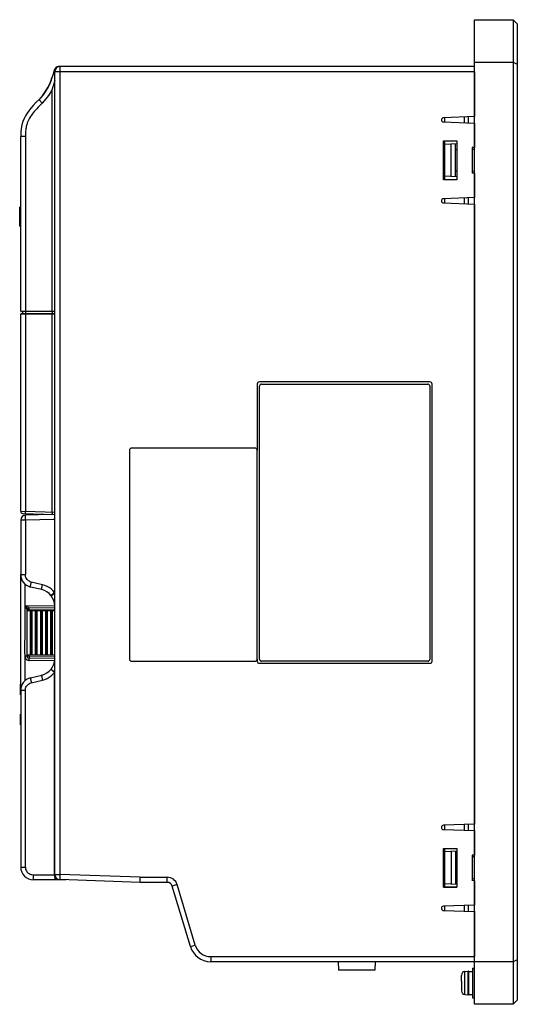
# Model space of a CAD drawing. Extents: x -837 to -216, y -123 to 601.
# Tile 1 of 136: x -837 to -720, y 112 to 343. Entities that reach past the tile are written whole.
import ezdxf

# ---------------------------------------------------------------- set-up
doc = ezdxf.new("R2010")
doc.units = 0
doc.header["$LTSCALE"] = 23.1
doc.layers.add('HEATSINK_AM_0', color=7, linetype='CONTINUOUS')

msp = doc.modelspace()

# ---------------------------------------------------------------- linework, layer by layer
at = {"layer": 'HEATSINK_AM_0', "color": 7}
for p, q in [((-730.14, 111.9), (-730.14, 342.9)), ((-730.14, 342.9), (-721.14, 342.9)), ((-721.14, 342.9), (-721.14, 111.9)), ((-720.14, 341.9), (-721.14, 342.9)), ((-720.14, 341.9), (-720.14, 112.9)), ((-730.14, 332.9), (-721.14, 332.9)), ((-721.14, 332.9), (-720.14, 332.49)), ((-828.82, 330.96), (-829.04, 330.09)), ((-828.64, 142.36), (-828.64, 330.7)), ((-730.14, 330.7), (-828.64, 330.7)), ((-730.14, 331.9), (-827.65, 331.9)), ((-827.44, 331.9), (-827.44, 142.36)), ((-730.14, 330.7), (-730.14, 320.15)), ((-828.82, 328.06), (-828.88, 327.89)), ((-828.77, 328.25), (-828.82, 328.06)), ((-829.25, 274.5), (-829.25, 326.56)), ((-829.09, 327.22), (-829.12, 327.12)), ((-829.03, 327.4), (-829.09, 327.22)), ((-828.95, 327.66), (-829.03, 327.4)), ((-828.88, 327.89), (-828.95, 327.66)), ((-831.89, 324.67), (-831.89, 324.67)), ((-737.45, 318.9), (-730.14, 318.64)), ((-730.14, 320.15), (-737.44, 319.9)), ((-737.14, 318.89), (-737.14, 319.91)), ((-732.64, 320.07), (-732.64, 318.73)), ((-731.65, 320.1), (-731.65, 318.7)), ((-730.14, 318.64), (-730.14, 312.9)), ((-836.64, 274.5), (-836.64, 315.52)), ((-835.54, 315.52), (-836.64, 315.52)), ((-835.54, 315.54), (-835.54, 315.52)), ((-835.54, 315.52), (-835.54, 274.5)), ((-737.48, 305.36), (-737.48, 314.44)), ((-737.48, 314.44), (-734.29, 314.44)), ((-737.44, 314.4), (-737.48, 314.44)), ((-737.44, 314.4), (-737.44, 305.4)), ((-734.34, 314.4), (-737.44, 314.4)), ((-737.14, 305.4), (-737.14, 314.4)), ((-734.34, 314.4), (-734.29, 314.44)), ((-734.34, 314.4), (-734.34, 305.4)), ((-734.29, 314.44), (-734.29, 305.36)), ((-737.13, 313.56), (-737.44, 313.55)), ((-734.34, 313.8), (-737.14, 313.65)), ((-735.64, 306.07), (-735.64, 313.73)), ((-734.64, 306.02), (-734.64, 313.78)), ((-734.34, 312.4), (-734.64, 312.4)), ((-730.74, 312.9), (-730.74, 306.9)), ((-730.14, 312.9), (-730.74, 312.9)), ((-730.14, 312.48), (-730.74, 312.47)), ((-734.34, 307.39), (-734.64, 307.4)), ((-730.14, 307.32), (-730.74, 307.33)), ((-737.44, 305.4), (-737.48, 305.36)), ((-734.29, 305.36), (-737.48, 305.36)), ((-737.13, 306.24), (-737.44, 306.25)), ((-737.44, 305.4), (-734.34, 305.4)), ((-734.34, 306), (-737.14, 306.15)), ((-734.34, 305.4), (-734.29, 305.36)), ((-730.14, 306.9), (-730.74, 306.91)), ((-730.14, 306.9), (-730.14, 301.15)), ((-730.14, 301.15), (-737.45, 300.9)), ((-737.14, 299.89), (-737.14, 300.91)), ((-732.64, 301.07), (-732.64, 299.73)), ((-731.65, 301.1), (-731.65, 299.7)), ((-836.87, 294.42), (-836.87, 298.95)), ((-836.64, 298.95), (-836.87, 298.95)), ((-836.64, 298.92), (-836.87, 298.92)), ((-737.44, 299.9), (-730.14, 299.64)), ((-730.14, 299.64), (-730.14, 154.15)), ((-836.64, 296.68), (-836.87, 296.68)), ((-836.64, 294.44), (-836.87, 294.44)), ((-836.87, 294.42), (-836.64, 294.42)), ((-836.64, 274.5), (-828.64, 274.5)), ((-836.64, 227.56), (-836.64, 273.8)), ((-828.64, 273.8), (-836.64, 273.8)), ((-828.64, 274.4), (-836.54, 274.4)), ((-828.64, 273.9), (-836.54, 273.9)), ((-836.14, 273.9), (-836.14, 274.4)), ((-835.54, 273.8), (-835.54, 227.54)), ((-835.5, 274.4), (-835.5, 273.9)), ((-829.25, 227.32), (-829.25, 273.8)), ((-829.22, 274.4), (-829.22, 273.9)), ((-781.14, 257.4), (-781.14, 241.9)), ((-740.64, 257.9), (-780.64, 257.9)), ((-780.64, 192.9), (-780.64, 256.9)), ((-780.14, 257.4), (-741.14, 257.4)), ((-740.64, 256.9), (-740.64, 192.9)), ((-740.14, 192.4), (-740.14, 257.4)), ((-811.14, 241.9), (-811.14, 192.9)), ((-781.64, 242.4), (-810.64, 242.4)), ((-781.14, 192.9), (-781.14, 241.9)), ((-836.64, 227.56), (-835.54, 227.54)), ((-836.15, 227.06), (-828.64, 226.8)), ((-828.64, 227.3), (-835.54, 227.54)), ((-829.48, 226.83), (-835.47, 226.67)), ((-836.64, 225.47), (-836.64, 212.72)), ((-835.54, 225.47), (-836.64, 225.47)), ((-828.75, 225.65), (-835.54, 225.47)), ((-835.54, 225.47), (-835.54, 212.72)), ((-828.68, 225.65), (-828.75, 225.65)), ((-828.68, 225.65), (-828.68, 208.54)), ((-828.64, 226.31), (-828.64, 226.34)), ((-836.64, 185.58), (-836.64, 212.72)), ((-836.64, 212.72), (-835.54, 212.72)), ((-835.61, 205.42), (-835.61, 210.47)), ((-831.54, 210.35), (-834.16, 210.97)), ((-831.71, 209.18), (-834.33, 209.8)), ((-829.49, 207.76), (-828.64, 208.43)), ((-828.64, 208.52), (-828.68, 208.54)), ((-835.62, 205.42), (-835.53, 205.23)), ((-834.8, 205.01), (-835.62, 205.42)), ((-835.61, 205.42), (-828.65, 205.48)), ((-835.53, 205.23), (-835.41, 204.99)), ((-835.41, 204.99), (-835.31, 204.79)), ((-835.31, 204.79), (-835.25, 204.66)), ((-835.14, 204.22), (-835.14, 204.43)), ((-834.64, 204.43), (-835.14, 204.43)), ((-835.14, 193.78), (-835.14, 204.22)), ((-828.64, 204.1), (-835.14, 204.22)), ((-834.71, 204.97), (-834.8, 205.01)), ((-834.64, 204.93), (-828.64, 204.98)), ((-834.64, 204.43), (-834.64, 204.62)), ((-834.64, 204.43), (-828.64, 204.48)), ((-834.64, 204.21), (-834.64, 204.43)), ((-834.34, 193.8), (-834.34, 204.2)), ((-834.19, 193.8), (-834.19, 204.2)), ((-834.09, 193.8), (-834.09, 204.2)), ((-833.94, 193.8), (-833.94, 204.2)), ((-833.14, 193.82), (-833.14, 204.18)), ((-832.99, 193.82), (-832.99, 204.18)), ((-832.89, 193.82), (-832.89, 204.18)), ((-832.74, 193.82), (-832.74, 204.18)), ((-831.94, 193.84), (-831.94, 204.16)), ((-831.79, 193.84), (-831.79, 204.16)), ((-831.69, 193.84), (-831.69, 204.16)), ((-831.54, 193.84), (-831.54, 204.15)), ((-830.74, 193.86), (-830.74, 204.14)), ((-830.59, 193.86), (-830.59, 204.14)), ((-830.49, 193.86), (-830.49, 204.14)), ((-830.34, 193.86), (-830.34, 204.13)), ((-829.54, 193.88), (-829.54, 204.12)), ((-829.39, 193.88), (-829.39, 204.12)), ((-829.28, 193.88), (-829.28, 204.12)), ((-829.14, 193.89), (-829.14, 204.11)), ((-834.64, 193.57), (-835.62, 193.57)), ((-835.61, 187.83), (-835.61, 193.41)), ((-828.64, 193.89), (-835.14, 193.78)), ((-835.14, 193.57), (-835.14, 193.78)), ((-834.64, 193.57), (-834.64, 193.79)), ((-828.64, 193.52), (-834.64, 193.57)), ((-834.64, 193.29), (-834.64, 193.15)), ((-828.64, 193.02), (-834.64, 193.07)), ((-828.67, 192.52), (-834.63, 192.57)), ((-810.64, 192.4), (-781.64, 192.4)), ((-781.14, 192.9), (-781.14, 192.4)), ((-780.64, 191.9), (-740.64, 191.9)), ((-741.14, 192.4), (-780.14, 192.4)), ((-829.49, 190.54), (-828.64, 189.86)), ((-828.68, 189.76), (-828.64, 189.77)), ((-828.68, 142.3), (-828.68, 189.76)), ((-834.33, 188.5), (-831.71, 189.12)), ((-834.16, 187.33), (-831.54, 187.95)), ((-836.69, 184.47), (-836.69, 187)), ((-836.64, 187), (-836.69, 187)), ((-836.64, 185.58), (-836.64, 144.1)), ((-836.64, 185.58), (-835.54, 185.58)), ((-835.54, 144.1), (-835.54, 185.58)), ((-836.69, 177.47), (-836.69, 180)), ((-737.45, 152.9), (-730.14, 152.64)), ((-730.14, 154.15), (-737.44, 153.9)), ((-737.14, 152.89), (-737.14, 153.91)), ((-732.64, 154.07), (-732.64, 152.73)), ((-731.65, 154.1), (-731.65, 152.7)), ((-730.14, 152.64), (-730.14, 146.9)), ((-737.48, 148.44), (-734.29, 148.44)), ((-737.44, 148.4), (-737.48, 148.44)), ((-737.48, 139.36), (-737.48, 148.44)), ((-734.34, 148.4), (-737.44, 148.4)), ((-737.44, 148.4), (-737.44, 139.4)), ((-737.14, 139.4), (-737.14, 148.4)), ((-734.34, 148.4), (-734.29, 148.44)), ((-734.34, 148.4), (-734.34, 139.4)), ((-734.29, 148.44), (-734.29, 139.36)), ((-734.34, 147.8), (-737.14, 147.65)), ((-735.64, 147.73), (-735.64, 140.07)), ((-734.64, 147.78), (-734.64, 140.02)), ((-734.34, 146.4), (-734.64, 146.4)), ((-730.14, 146.9), (-730.74, 146.9)), ((-730.74, 146.9), (-730.74, 140.9)), ((-730.14, 146.48), (-730.74, 146.47)), ((-836.64, 144.1), (-835.54, 144.1)), ((-833.74, 142.3), (-828.63, 142.3)), ((-825.99, 141.1), (-833.64, 141.1)), ((-828.68, 142.3), (-828.68, 142.07)), ((-828.64, 142.36), (-827.44, 142.36)), ((-828.56, 141.3), (-828.56, 141.1)), ((-827.44, 142.36), (-827.48, 141.16)), ((-808.64, 140.5), (-827.48, 141.16)), ((-808.61, 141.7), (-827.44, 142.36)), ((-808.64, 140.5), (-808.61, 141.7)), ((-808.61, 141.7), (-802.24, 141.7)), ((-802.24, 140.5), (-802.24, 141.7)), ((-734.34, 141.39), (-734.64, 141.4)), ((-730.14, 141.32), (-730.74, 141.33)), ((-802.24, 140.5), (-808.64, 140.5)), ((-799.94, 139.99), (-801.09, 139.64)), ((-796.84, 125.46), (-801.09, 139.64)), ((-795.69, 125.81), (-799.94, 139.99)), ((-737.44, 139.4), (-737.48, 139.36)), ((-734.29, 139.36), (-737.48, 139.36)), ((-737.44, 139.4), (-734.34, 139.4)), ((-734.34, 140), (-737.14, 140.15)), ((-734.34, 139.4), (-734.29, 139.36)), ((-730.14, 140.9), (-730.74, 140.91)), ((-730.14, 140.9), (-730.14, 135.15)), ((-730.14, 135.15), (-737.45, 134.9)), ((-737.14, 133.89), (-737.14, 134.91)), ((-732.64, 135.07), (-732.64, 133.73)), ((-731.65, 135.1), (-731.65, 133.7)), ((-737.44, 133.9), (-730.14, 133.64)), ((-730.14, 133.64), (-730.14, 123.1)), ((-796.84, 125.46), (-795.69, 125.81)), ((-792.05, 123.1), (-730.14, 123.1)), ((-792.05, 123.1), (-792.05, 121.9)), ((-730.14, 121.9), (-792.05, 121.9)), ((-762.19, 121.9), (-762.12, 119.9)), ((-753.49, 121.9), (-753.56, 119.9)), ((-730.64, 120.4), (-730.14, 120.4)), ((-730.64, 120.4), (-730.64, 113.4)), ((-721.14, 121.9), (-730.14, 121.9)), ((-720.14, 122.31), (-721.14, 121.9)), ((-753.56, 119.9), (-762.12, 119.9)), ((-733.24, 118.72), (-733.23, 118.72)), ((-733.23, 118.71), (-733.24, 118.7)), ((-733.24, 118.7), (-733.24, 118.68)), ((-733.24, 118.68), (-733.24, 118.67)), ((-733.24, 117.3), (-733.24, 118.67)), ((-733.23, 118.72), (-733.23, 118.71)), ((-732.41, 119.61), (-731.65, 119.68)), ((-732.41, 114.18), (-732.41, 119.61)), ((-731.65, 114.12), (-731.65, 119.68)), ((-731.47, 119.6), (-730.64, 119.6)), ((-731.47, 114.2), (-731.47, 119.6)), ((-733.24, 117.3), (-733.23, 117.3)), ((-733.23, 117.3), (-733.24, 117.16)), ((-733.24, 117.16), (-733.24, 116.7)), ((-733.23, 116.5), (-733.24, 116.5)), ((-733.24, 116.5), (-733.24, 115.13)), ((-733.24, 115.13), (-733.24, 115.11)), ((-733.24, 115.11), (-733.24, 115.1)), ((-733.24, 115.1), (-733.23, 115.09)), ((-733.23, 115.08), (-733.24, 115.08)), ((-733.23, 115.09), (-733.23, 115.08)), ((-732.41, 114.18), (-731.65, 114.12)), ((-731.47, 114.2), (-730.64, 114.2)), ((-730.64, 113.4), (-730.14, 113.4)), ((-721.14, 111.9), (-730.14, 111.9)), ((-721.14, 111.9), (-720.14, 112.9))]:
    msp.add_line(p, q, dxfattribs=at)
for points in [[(-828.62, 330.9), (-828.64, 330.91), (-828.7, 330.93), (-828.75, 330.94), (-828.79, 330.95), (-828.82, 330.96), (-828.82, 330.96)], [(-827.78, 331.89), (-827.8, 331.89), (-827.81, 331.89), (-827.83, 331.88), (-827.84, 331.88), (-827.85, 331.87), (-827.87, 331.87), (-827.88, 331.86), (-827.9, 331.85), (-827.91, 331.84), (-827.92, 331.83), (-827.94, 331.81), (-827.95, 331.8), (-827.96, 331.78), (-827.96, 331.78)], [(-827.75, 331.9), (-827.77, 331.89), (-827.78, 331.89)], [(-827.7, 331.87), (-827.69, 331.89), (-827.69, 331.9)], [(-829.04, 330.09), (-829.3, 329.25), (-829.59, 328.46), (-829.91, 327.72), (-830.26, 327.01), (-830.64, 326.36), (-831.04, 325.75), (-831.46, 325.18)], [(-831.45, 325.19), (-831.03, 325.76), (-830.63, 326.37), (-830.25, 327.03), (-829.9, 327.73), (-829.58, 328.48), (-829.3, 329.26)], [(-828.64, 328.7), (-828.64, 328.67), (-828.68, 328.56), (-828.71, 328.45), (-828.74, 328.35), (-828.77, 328.25)], [(-829.25, 326.56), (-829.59, 325.95), (-829.94, 325.37), (-830.32, 324.84), (-830.71, 324.32), (-831.14, 323.83), (-831.59, 323.35)], [(-829.12, 327.12), (-829.13, 327.07), (-829.15, 327.02), (-829.16, 326.98), (-829.17, 326.94), (-829.18, 326.89), (-829.19, 326.85), (-829.2, 326.82), (-829.21, 326.78), (-829.22, 326.74), (-829.23, 326.71), (-829.23, 326.68), (-829.24, 326.65), (-829.24, 326.62), (-829.24, 326.59), (-829.25, 326.56)], [(-832.34, 324.2), (-833.05, 323.47), (-833.68, 322.79), (-834.24, 322.15), (-834.72, 321.55), (-835.14, 320.97), (-835.51, 320.38), (-835.85, 319.74), (-836.13, 319.04), (-836.36, 318.26), (-836.52, 317.41), (-836.61, 316.49), (-836.64, 315.52)], [(-832.34, 324.2), (-832.98, 323.55), (-833.01, 323.51)], [(-831.45, 325.19), (-831.89, 324.67), (-832.34, 324.2)], [(-831.59, 323.35), (-831.7, 323.46), (-831.8, 323.56), (-831.9, 323.66), (-831.99, 323.76), (-832.07, 323.85), (-832.14, 323.93), (-832.2, 324.01), (-832.26, 324.07), (-832.3, 324.12), (-832.32, 324.16), (-832.34, 324.19), (-832.34, 324.2)], [(-831.59, 323.35), (-832.1, 322.83), (-832.53, 322.38), (-832.88, 322.01), (-833.17, 321.68), (-833.45, 321.35), (-833.7, 321.04), (-833.92, 320.76), (-834.13, 320.48), (-834.35, 320.15), (-834.56, 319.81), (-834.73, 319.48), (-834.89, 319.17), (-835.01, 318.88), (-835.11, 318.6), (-835.2, 318.34), (-835.27, 318.08), (-835.34, 317.81), (-835.39, 317.55), (-835.43, 317.29), (-835.47, 317.03), (-835.49, 316.73), (-835.52, 316.43), (-835.53, 316.16), (-835.54, 315.92), (-835.54, 315.74), (-835.54, 315.54)], [(-836.61, 316.41), (-836.63, 316.13), (-836.64, 315.52)], [(-835.54, 274.5), (-835.54, 274.48), (-835.54, 274.46), (-835.54, 274.44), (-835.54, 274.43), (-835.54, 274.42), (-835.53, 274.41), (-835.53, 274.4), (-835.53, 274.4)], [(-835.53, 273.9), (-835.53, 273.9), (-835.53, 273.89), (-835.54, 273.88), (-835.54, 273.87), (-835.54, 273.85), (-835.54, 273.84), (-835.54, 273.82), (-835.54, 273.8)], [(-829.25, 274.5), (-829.25, 274.48), (-829.24, 274.46), (-829.24, 274.44), (-829.24, 274.43)], [(-829.25, 273.8), (-829.25, 273.82), (-829.24, 273.84), (-829.24, 273.85), (-829.24, 273.87), (-829.24, 273.88), (-829.24, 273.89), (-829.24, 273.89), (-829.24, 273.9), (-829.24, 273.9), (-829.24, 273.9)], [(-829.24, 274.43), (-829.24, 274.41), (-829.24, 274.4), (-829.24, 274.4)], [(-835.51, 227.04), (-835.52, 227.04), (-835.53, 227.06), (-835.53, 227.09), (-835.54, 227.13), (-835.54, 227.18), (-835.54, 227.24), (-835.54, 227.31), (-835.54, 227.38), (-835.54, 227.46), (-835.54, 227.54)], [(-835.54, 225.47), (-835.54, 225.7), (-835.54, 225.92), (-835.54, 226.13), (-835.53, 226.32), (-835.52, 226.47), (-835.5, 226.58), (-835.49, 226.65), (-835.47, 226.67)], [(-829.25, 227.32), (-829.25, 227.25), (-829.25, 227.19), (-829.25, 227.13), (-829.25, 227.07), (-829.25, 227.01), (-829.25, 226.96), (-829.25, 226.92), (-829.25, 226.89), (-829.24, 226.86), (-829.24, 226.84), (-829.24, 226.82), (-829.23, 226.82)], [(-828.66, 226.8), (-828.68, 226.76), (-828.69, 226.65), (-828.71, 226.5), (-828.72, 226.32), (-828.74, 226.11), (-828.74, 225.88), (-828.75, 225.65)], [(-828.68, 225.65), (-828.67, 225.88), (-828.66, 226.11), (-828.64, 226.31)], [(-834.16, 210.97), (-834.39, 211.04), (-834.6, 211.14), (-834.81, 211.27), (-834.99, 211.43), (-835.15, 211.6), (-835.29, 211.8), (-835.4, 212.02), (-835.48, 212.25), (-835.52, 212.48), (-835.54, 212.72)], [(-834.33, 209.8), (-834.34, 209.83), (-834.35, 209.9), (-834.34, 210.01), (-834.32, 210.15), (-834.29, 210.33), (-834.25, 210.53), (-834.21, 210.74), (-834.16, 210.97)], [(-831.71, 209.18), (-831.73, 209.21), (-831.73, 209.28), (-831.72, 209.38), (-831.7, 209.53), (-831.67, 209.71), (-831.63, 209.91), (-831.59, 210.12), (-831.54, 210.35)], [(-828.68, 208.54), (-829.07, 208.97), (-829.49, 209.35), (-829.96, 209.68), (-830.46, 209.96), (-830.99, 210.18), (-831.54, 210.35)], [(-829.51, 207.79), (-829.5, 207.81), (-829.46, 207.86), (-829.39, 207.93), (-829.29, 208.02), (-829.16, 208.13), (-829.01, 208.26), (-828.85, 208.4), (-828.68, 208.54)], [(-835.62, 193.57), (-835.65, 194.58), (-835.65, 195.63), (-835.64, 196.72), (-835.62, 197.84), (-835.61, 198.99), (-835.62, 200.19), (-835.62, 201.42), (-835.62, 202.7), (-835.62, 204.03), (-835.62, 205.42)], [(-835.25, 204.66), (-835.19, 204.56), (-835.17, 204.51), (-835.16, 204.48), (-835.14, 204.45), (-835.14, 204.44), (-835.14, 204.43)], [(-834.64, 204.93), (-834.64, 204.93), (-834.66, 204.94), (-834.71, 204.97)], [(-834.64, 204.62), (-834.64, 204.78), (-834.64, 204.85), (-834.64, 204.89), (-834.64, 204.92), (-834.64, 204.93)], [(-835.61, 193.41), (-835.61, 193.45), (-835.62, 193.49), (-835.62, 193.53), (-835.62, 193.57)], [(-835.61, 193.41), (-835.58, 193.29), (-835.55, 193.18), (-835.49, 193.08), (-835.43, 192.98), (-835.36, 192.89), (-835.27, 192.81), (-835.18, 192.74), (-835.08, 192.68), (-834.97, 192.63), (-834.86, 192.6), (-834.75, 192.58), (-834.63, 192.57)], [(-834.64, 193.57), (-834.64, 193.47), (-834.64, 193.29)], [(-834.64, 193.15), (-834.64, 193.11), (-834.64, 193.08), (-834.64, 193.07)], [(-834.63, 192.57), (-834.63, 192.67), (-834.63, 192.76), (-834.63, 192.85), (-834.63, 192.92), (-834.63, 192.98), (-834.64, 193.03), (-834.64, 193.06), (-834.64, 193.07)], [(-831.54, 187.95), (-830.99, 188.12), (-830.46, 188.34), (-829.96, 188.62), (-829.49, 188.95), (-829.06, 189.33), (-828.68, 189.76)], [(-829.5, 190.53), (-829.5, 190.5), (-829.46, 190.44), (-829.39, 190.37), (-829.29, 190.28), (-829.16, 190.16), (-829.01, 190.04), (-828.85, 189.9), (-828.68, 189.76)], [(-835.54, 185.58), (-835.52, 185.82), (-835.48, 186.05), (-835.4, 186.28), (-835.29, 186.5), (-835.15, 186.69), (-834.99, 186.87), (-834.81, 187.03), (-834.6, 187.16), (-834.39, 187.26), (-834.16, 187.33)], [(-834.33, 188.5), (-834.34, 188.47), (-834.35, 188.4), (-834.34, 188.29), (-834.32, 188.15), (-834.29, 187.97), (-834.25, 187.77), (-834.21, 187.55), (-834.16, 187.33)], [(-831.71, 189.12), (-831.73, 189.09), (-831.73, 189.02), (-831.72, 188.91), (-831.7, 188.77), (-831.67, 188.59), (-831.63, 188.39), (-831.59, 188.18), (-831.54, 187.95)], [(-835.54, 144.1), (-835.52, 143.87), (-835.48, 143.64), (-835.41, 143.42), (-835.3, 143.21), (-835.18, 143.01), (-835.02, 142.84), (-834.85, 142.68), (-834.66, 142.55), (-834.45, 142.45), (-834.23, 142.37), (-833.99, 142.32), (-833.74, 142.3)], [(-833.74, 142.3), (-833.74, 142.07), (-833.73, 141.84), (-833.72, 141.63), (-833.71, 141.45), (-833.69, 141.3), (-833.68, 141.19), (-833.66, 141.12), (-833.64, 141.1)], [(-828.68, 142.07), (-828.67, 141.84), (-828.66, 141.63), (-828.65, 141.45), (-828.63, 141.3), (-828.61, 141.19), (-828.59, 141.12), (-828.57, 141.1)], [(-828.55, 141.91), (-828.55, 141.63), (-828.55, 141.45), (-828.56, 141.3)], [(-733.24, 116.7), (-733.24, 116.64), (-733.23, 116.5)]]:
    msp.add_lwpolyline(points, dxfattribs=at)
for centre, radius, start, end in [((-827.65, 330.7), 1.2, 90, 167.2777), ((-827.44, 330.7), 1.2, 90, 179.9999), ((-737.44, 319.4), 0.5, 90, 268.002), ((-737.44, 300.4), 0.5, 91.998, 270), ((-836.54, 274.5), 0.1, 180, 270), ((-836.54, 273.8), 0.1, 90, 180), ((-780.64, 257.4), 0.5, 90, 180), ((-780.14, 256.9), 0.5, 90, 180), ((-741.14, 256.9), 0.5, 0, 90), ((-740.64, 257.4), 0.5, 0, 90), ((-810.64, 241.9), 0.5, 90, 180), ((-781.64, 241.9), 0.5, 0, 90), ((-836.14, 227.56), 0.5, 179.9999, 267.9988), ((-835.44, 225.47), 1.2, 91.5, 180), ((-833.64, 212.72), 3, 180, 256.6398), ((-832.64, 205.29), 4, 0, 76.6373), ((-834.64, 204.43), 0.5, 90.5, 180), ((-834.64, 193.57), 0.5, 180.0036, 269.5), ((-832.64, 193.01), 4, 283.3627, 360), ((-810.64, 192.9), 0.5, 180, 270), ((-781.64, 192.9), 0.5, 270, 360), ((-780.64, 192.4), 0.5, 180, 270), ((-780.14, 192.9), 0.5, 180, 270), ((-741.14, 192.9), 0.5, 270, 360), ((-740.64, 192.4), 0.5, 270, 360), ((-833.64, 185.58), 3, 103.3602, 180), ((-737.44, 153.4), 0.5, 90, 268.002), ((-833.64, 144.1), 3, 180, 270), ((-827.44, 142.36), 1.2, 180, 268.0001), ((-802.24, 139.3), 2.4, 16.6751, 90), ((-802.24, 139.3), 1.2, 16.675, 90), ((-737.44, 134.4), 0.5, 91.998, 270), ((-792.05, 126.9), 5, 196.6751, 270), ((-792.05, 126.9), 3.8, 196.6751, 270), ((-732.34, 118.72), 0.9, 95, 179.8615), ((-731.64, 119.48), 0.2, 36.2499, 95), ((-732.34, 115.08), 0.9, 180.1385, 265), ((-731.64, 114.32), 0.2, 265, 323.7501)]:
    msp.add_arc(centre, radius, start, end, dxfattribs=at)

doc.saveas('drawing.dxf')
